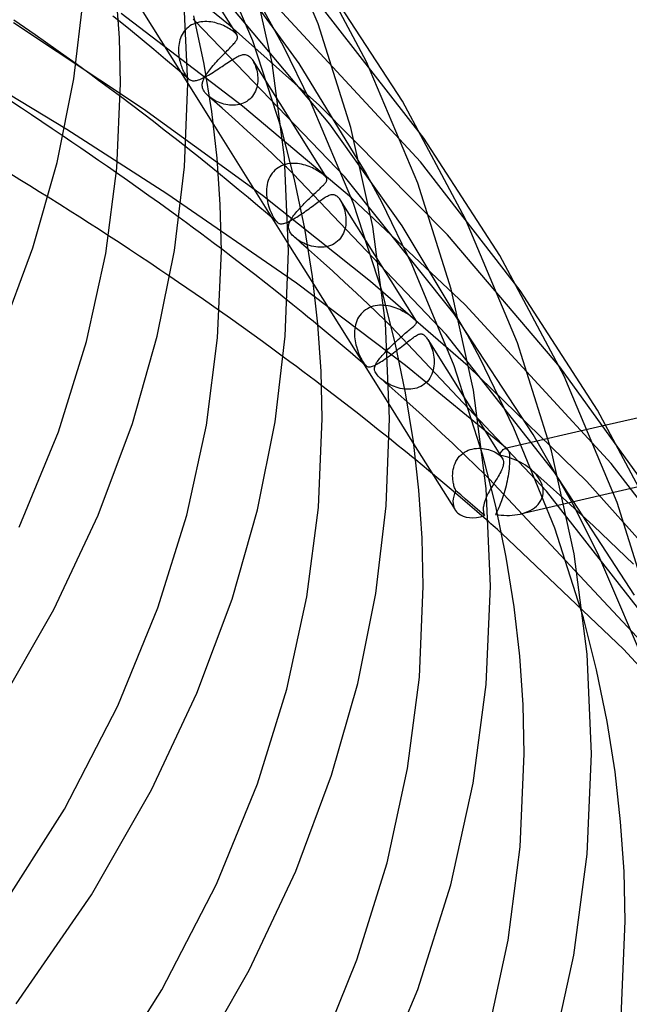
# Model space of a CAD drawing. Header units: millimetres. Extents: x -305 to 305, y -173 to 291.
# Tile 87 of 95: x 234 to 270, y 47 to 105. Entities that reach past the tile are written whole.
import ezdxf

# ---------------------------------------------------------------- set-up
doc = ezdxf.new("R2010")
doc.units = ezdxf.units.MM
doc.layers.add('HIDDEN', color=7, linetype='Continuous')
doc.layers.add('THICK', color=7, linetype='Continuous')

msp = doc.modelspace()

# ---------------------------------------------------------------- linework, layer by layer
at = {"layer": 'HIDDEN'}
for p, q in [((242.643, 111.03), (246.916, 104.216)), ((246.522, 104.758), (240.663, 109.554)), ((247.866, 103.864), (245.248, 109.987)), ((239.572, 108.398), (244, 101.336)), ((250.629, 102.52), (246.172, 108.664)), ((252.441, 98.923), (246.065, 106.537)), ((247.265, 99.984), (240.047, 105.487)), ((249.698, 103.546), (248.462, 105.77)), ((257.835, 96.673), (249.371, 105.805)), ((258.032, 98.078), (252.016, 105.814)), ((241.367, 99.803), (233.645, 104.93)), ((234.297, 104.662), (233.664, 105.1)), ((240.59, 104.496), (239.88, 105.069)), ((244.135, 104.75), (244.041, 104.682)), ((244.233, 104.81), (244.135, 104.75)), ((244.337, 104.863), (244.233, 104.81)), ((244.445, 104.907), (244.337, 104.863)), ((253.316, 95.813), (244.438, 105.036)), ((244.557, 104.944), (244.445, 104.907)), ((244.671, 104.972), (244.557, 104.944)), ((244.786, 104.993), (244.671, 104.972)), ((244.903, 105.006), (244.786, 104.993)), ((245.021, 105.012), (244.903, 105.006)), ((245.139, 105.011), (245.021, 105.012)), ((245.257, 105.004), (245.139, 105.011)), ((245.374, 104.99), (245.257, 105.004)), ((245.489, 104.971), (245.374, 104.99)), ((245.602, 104.947), (245.489, 104.971)), ((245.712, 104.919), (245.602, 104.947)), ((245.819, 104.887), (245.712, 104.919)), ((245.923, 104.851), (245.819, 104.887)), ((246.024, 104.812), (245.923, 104.851)), ((246.122, 104.769), (246.024, 104.812)), ((246.219, 104.724), (246.122, 104.769)), ((251.825, 100.016), (246.522, 104.758)), ((234.925, 104.224), (234.297, 104.662)), ((235.546, 103.788), (234.925, 104.224)), ((241.294, 103.921), (240.59, 104.496)), ((243.671, 104.243), (243.619, 104.14)), ((243.731, 104.342), (243.671, 104.243)), ((243.798, 104.435), (243.731, 104.342)), ((243.872, 104.523), (243.798, 104.435)), ((243.953, 104.606), (243.872, 104.523)), ((244.041, 104.682), (243.953, 104.606)), ((246.312, 104.677), (246.219, 104.724)), ((246.402, 104.628), (246.312, 104.677)), ((246.487, 104.577), (246.402, 104.628)), ((246.568, 104.526), (246.487, 104.577)), ((246.643, 104.474), (246.568, 104.526)), ((246.712, 104.422), (246.643, 104.474)), ((246.773, 104.372), (246.712, 104.422)), ((246.805, 104.343), (246.773, 104.372)), ((246.834, 104.315), (246.805, 104.343)), ((246.86, 104.288), (246.834, 104.315)), ((246.882, 104.262), (246.86, 104.288)), ((246.901, 104.237), (246.882, 104.262)), ((246.917, 104.214), (246.901, 104.237)), ((246.939, 104.172), (246.917, 104.214)), ((246.952, 104.134), (246.939, 104.172)), ((236.16, 103.353), (235.546, 103.788)), ((241.992, 103.345), (241.294, 103.921)), ((243.466, 103.589), (243.455, 103.475)), ((243.483, 103.703), (243.466, 103.589)), ((243.507, 103.815), (243.483, 103.703)), ((243.537, 103.926), (243.507, 103.815)), ((243.574, 104.034), (243.537, 103.926)), ((243.619, 104.14), (243.574, 104.034)), ((246.6, 103.542), (246.654, 103.6)), ((246.654, 103.6), (246.704, 103.654)), ((246.704, 103.654), (246.75, 103.706)), ((246.75, 103.706), (246.791, 103.755)), ((246.791, 103.755), (246.828, 103.801)), ((246.828, 103.801), (246.861, 103.845)), ((246.861, 103.845), (246.889, 103.886)), ((246.889, 103.886), (246.912, 103.926)), ((246.912, 103.926), (246.931, 103.963)), ((246.931, 103.963), (246.945, 103.999)), ((246.945, 103.999), (246.954, 104.033)), ((246.958, 104.099), (246.952, 104.134)), ((246.954, 104.033), (246.958, 104.066)), ((246.958, 104.066), (246.958, 104.099)), ((249.594, 98.568), (247.866, 103.864)), ((236.767, 102.92), (236.16, 103.353)), ((242.685, 102.767), (241.992, 103.345)), ((243.455, 103.475), (243.45, 103.362)), ((243.45, 103.362), (243.45, 103.249)), ((243.45, 103.249), (243.456, 103.138)), ((243.456, 103.138), (243.466, 103.028)), ((243.466, 103.028), (243.48, 102.921)), ((246.05, 102.978), (246.127, 103.057)), ((246.127, 103.057), (246.203, 103.135)), ((246.203, 103.135), (246.277, 103.211)), ((246.277, 103.211), (246.348, 103.283)), ((246.348, 103.283), (246.416, 103.352)), ((246.416, 103.352), (246.481, 103.419)), ((246.481, 103.419), (246.543, 103.482)), ((246.543, 103.482), (246.6, 103.542)), ((247.044, 102.968), (247.108, 102.996)), ((247.108, 102.996), (247.17, 103.018)), ((247.17, 103.018), (247.229, 103.036)), ((247.229, 103.036), (247.285, 103.048)), ((247.285, 103.048), (247.344, 103.054)), ((247.344, 103.054), (247.406, 103.054)), ((247.406, 103.054), (247.471, 103.044)), ((247.471, 103.044), (247.538, 103.022)), ((247.538, 103.022), (247.607, 102.985)), ((251.304, 100.26), (249.698, 103.546)), ((237.365, 102.491), (236.767, 102.92)), ((243.372, 102.187), (242.685, 102.767)), ((243.48, 102.921), (243.498, 102.816)), ((243.498, 102.816), (243.519, 102.713)), ((243.519, 102.713), (243.541, 102.62)), ((243.541, 102.62), (243.566, 102.529)), ((243.566, 102.529), (243.593, 102.44)), ((243.593, 102.44), (243.623, 102.354)), ((245.51, 102.393), (245.583, 102.477)), ((245.583, 102.477), (245.658, 102.561)), ((245.658, 102.561), (245.735, 102.645)), ((245.735, 102.645), (245.814, 102.73)), ((245.814, 102.73), (245.893, 102.814)), ((245.893, 102.814), (245.971, 102.896)), ((245.971, 102.896), (246.05, 102.978)), ((246.038, 102.344), (246.136, 102.409)), ((246.136, 102.409), (246.233, 102.474)), ((246.233, 102.474), (246.327, 102.537)), ((246.327, 102.537), (246.419, 102.597)), ((246.419, 102.597), (246.507, 102.655)), ((246.507, 102.655), (246.593, 102.711)), ((246.593, 102.711), (246.676, 102.763)), ((246.676, 102.763), (246.756, 102.812)), ((246.756, 102.812), (246.833, 102.858)), ((246.833, 102.858), (246.906, 102.899)), ((246.906, 102.899), (246.977, 102.936)), ((246.977, 102.936), (247.044, 102.968)), ((247.607, 102.985), (247.675, 102.934)), ((247.675, 102.934), (247.708, 102.903)), ((247.708, 102.903), (247.741, 102.869)), ((247.741, 102.869), (247.773, 102.831)), ((247.773, 102.831), (247.805, 102.791)), ((247.805, 102.791), (247.835, 102.748)), ((247.835, 102.748), (247.864, 102.703)), ((247.861, 102.708), (252.242, 95.722)), ((247.864, 102.703), (247.913, 102.618)), ((247.913, 102.618), (247.959, 102.528)), ((247.959, 102.528), (248, 102.433)), ((248, 102.433), (248.038, 102.334)), ((254.563, 96.054), (250.629, 102.52)), ((236.822, 98.592), (231.359, 101.881)), ((244.053, 101.606), (243.372, 102.187)), ((243.623, 102.354), (243.654, 102.27)), ((243.654, 102.27), (243.686, 102.19)), ((243.686, 102.19), (243.719, 102.113)), ((243.719, 102.113), (243.754, 102.04)), ((243.754, 102.04), (243.788, 101.971)), ((243.788, 101.971), (243.823, 101.906)), ((243.823, 101.906), (243.859, 101.846)), ((243.859, 101.846), (243.895, 101.79)), ((245.084, 101.838), (245.134, 101.914)), ((245.134, 101.914), (245.188, 101.99)), ((245.139, 101.78), (245.233, 101.833)), ((245.188, 101.99), (245.246, 102.068)), ((245.233, 101.833), (245.33, 101.89)), ((245.246, 102.068), (245.307, 102.148)), ((245.307, 102.148), (245.372, 102.229)), ((245.33, 101.89), (245.429, 101.95)), ((245.372, 102.229), (245.439, 102.311)), ((245.429, 101.95), (245.53, 102.012)), ((245.439, 102.311), (245.51, 102.393)), ((245.53, 102.012), (245.631, 102.077)), ((245.631, 102.077), (245.734, 102.143)), ((245.734, 102.143), (245.836, 102.21)), ((245.836, 102.21), (245.938, 102.277)), ((245.938, 102.277), (246.038, 102.344)), ((248.038, 102.334), (248.071, 102.232)), ((248.071, 102.232), (248.099, 102.127)), ((248.099, 102.127), (248.123, 102.021)), ((248.123, 102.021), (248.142, 101.911)), ((248.142, 101.911), (248.156, 101.798)), ((243.895, 101.79), (243.932, 101.738)), ((243.932, 101.738), (243.97, 101.69)), ((243.97, 101.69), (244.011, 101.645)), ((244.011, 101.645), (244.055, 101.604)), ((244.055, 101.604), (244.098, 101.571)), ((244.098, 101.571), (244.143, 101.544)), ((244.143, 101.544), (244.189, 101.522)), ((244.189, 101.522), (244.237, 101.507)), ((244.237, 101.507), (244.287, 101.497)), ((244.287, 101.497), (244.339, 101.493)), ((244.339, 101.493), (244.394, 101.494)), ((244.394, 101.494), (244.453, 101.501)), ((244.453, 101.501), (244.514, 101.512)), ((244.514, 101.512), (244.58, 101.529)), ((244.58, 101.529), (244.648, 101.55)), ((244.648, 101.55), (244.721, 101.577)), ((244.721, 101.577), (244.797, 101.608)), ((244.797, 101.608), (244.878, 101.645)), ((244.878, 101.645), (244.962, 101.685)), ((244.962, 101.685), (245.049, 101.731)), ((245.049, 101.731), (245.139, 101.78)), ((248.149, 101.333), (248.129, 101.216)), ((248.161, 101.45), (248.149, 101.333)), ((248.156, 101.798), (248.164, 101.683)), ((248.165, 101.567), (248.161, 101.45)), ((248.164, 101.683), (248.165, 101.567)), ((247.914, 100.673), (247.846, 100.577)), ((247.973, 100.774), (247.914, 100.673)), ((248.025, 100.88), (247.973, 100.774)), ((248.067, 100.989), (248.025, 100.88)), ((248.102, 101.101), (248.067, 100.989)), ((248.129, 101.216), (248.102, 101.101)), ((234.113, 99.856), (233.541, 100.233)), ((240.654, 100.061), (239.995, 100.557)), ((245.298, 100.53), (245.224, 100.592)), ((245.377, 100.471), (245.298, 100.53)), ((246.054, 99.86), (245.3, 100.525)), ((245.46, 100.414), (245.377, 100.471)), ((245.548, 100.36), (245.46, 100.414)), ((245.639, 100.309), (245.548, 100.36)), ((245.733, 100.262), (245.639, 100.309)), ((245.831, 100.218), (245.733, 100.262)), ((245.934, 100.177), (245.831, 100.218)), ((246.04, 100.14), (245.934, 100.177)), ((246.149, 100.109), (246.04, 100.14)), ((246.261, 100.082), (246.149, 100.109)), ((246.375, 100.061), (246.261, 100.082)), ((247.075, 100.084), (246.959, 100.06)), ((247.187, 100.116), (247.075, 100.084)), ((247.297, 100.156), (247.187, 100.116)), ((247.402, 100.206), (247.297, 100.156)), ((247.504, 100.264), (247.402, 100.206)), ((247.6, 100.331), (247.504, 100.264)), ((247.689, 100.406), (247.6, 100.331)), ((247.772, 100.488), (247.689, 100.406)), ((247.846, 100.577), (247.772, 100.488)), ((253.857, 94.204), (251.304, 100.26)), ((234.707, 99.461), (234.113, 99.856)), ((241.309, 99.564), (240.654, 100.061)), ((241.959, 99.065), (241.309, 99.564)), ((248.435, 94.671), (241.367, 99.803)), ((246.801, 99.194), (246.054, 99.86)), ((246.491, 100.046), (246.375, 100.061)), ((246.609, 100.039), (246.491, 100.046)), ((246.726, 100.038), (246.609, 100.039)), ((246.843, 100.045), (246.726, 100.038)), ((246.959, 100.06), (246.843, 100.045)), ((253.736, 94.543), (247.265, 99.984)), ((259.439, 92.345), (251.825, 100.016)), ((235.32, 99.052), (234.707, 99.461)), ((235.949, 98.63), (235.32, 99.052)), ((242.606, 98.566), (241.959, 99.065)), ((245.526, 98.903), (249.999, 91.77)), ((247.541, 98.525), (246.801, 99.194)), ((256.748, 92.866), (252.441, 98.923)), ((236.591, 98.197), (235.949, 98.63)), ((242.759, 94.775), (236.822, 98.592)), ((243.248, 98.064), (242.606, 98.566)), ((248.273, 97.855), (247.541, 98.525)), ((243.887, 97.562), (243.248, 98.064)), ((248.998, 97.182), (248.273, 97.855)), ((249.8, 96.423), (248.998, 97.182)), ((250.048, 96.568), (249.928, 96.549)), ((250.169, 96.579), (250.048, 96.568)), ((250.291, 96.583), (250.169, 96.579)), ((250.412, 96.579), (250.291, 96.583)), ((250.533, 96.568), (250.412, 96.579)), ((250.654, 96.551), (250.533, 96.568)), ((263.758, 89.021), (257.835, 96.673)), ((234.027, 95.603), (233.418, 95.973)), ((240.415, 95.567), (239.76, 96.024)), ((246.413, 95.526), (245.82, 96.011)), ((249.013, 95.993), (248.944, 95.891)), ((249.091, 96.087), (249.013, 95.993)), ((249.176, 96.174), (249.091, 96.087)), ((249.268, 96.253), (249.176, 96.174)), ((249.367, 96.325), (249.268, 96.253)), ((249.471, 96.388), (249.367, 96.325)), ((249.58, 96.441), (249.471, 96.388)), ((249.693, 96.486), (249.58, 96.441)), ((249.809, 96.522), (249.693, 96.486)), ((249.928, 96.549), (249.809, 96.522)), ((250.772, 96.529), (250.654, 96.551)), ((250.887, 96.501), (250.772, 96.529)), ((250.999, 96.469), (250.887, 96.501)), ((251.107, 96.434), (250.999, 96.469)), ((251.212, 96.395), (251.107, 96.434)), ((251.312, 96.353), (251.212, 96.395)), ((251.408, 96.31), (251.312, 96.353)), ((251.5, 96.265), (251.408, 96.31)), ((251.591, 96.217), (251.5, 96.265)), ((251.678, 96.168), (251.591, 96.217)), ((251.762, 96.117), (251.678, 96.168)), ((251.842, 96.066), (251.762, 96.117)), ((251.917, 96.015), (251.842, 96.066)), ((251.986, 95.965), (251.917, 96.015)), ((255.543, 94.269), (254.563, 96.054)), ((234.612, 95.245), (234.027, 95.603)), ((241.061, 95.113), (240.415, 95.567)), ((247.002, 95.041), (246.413, 95.526)), ((248.748, 95.441), (248.72, 95.32)), ((248.785, 95.559), (248.748, 95.441)), ((248.829, 95.674), (248.785, 95.559)), ((248.882, 95.785), (248.829, 95.674)), ((248.944, 95.891), (248.882, 95.785)), ((259.368, 86.41), (250.271, 95.965)), ((252.049, 95.917), (251.986, 95.965)), ((252.104, 95.871), (252.049, 95.917)), ((252.136, 95.842), (252.104, 95.871)), ((252.165, 95.815), (252.136, 95.842)), ((252.14, 95.374), (252.172, 95.411)), ((252.189, 95.789), (252.165, 95.815)), ((252.172, 95.411), (252.2, 95.446)), ((252.21, 95.765), (252.189, 95.789)), ((252.2, 95.446), (252.224, 95.479)), ((252.228, 95.743), (252.21, 95.765)), ((252.224, 95.479), (252.243, 95.51)), ((252.242, 95.722), (252.228, 95.743)), ((252.262, 95.684), (252.242, 95.722)), ((252.243, 95.51), (252.257, 95.54)), ((252.257, 95.54), (252.268, 95.568)), ((252.272, 95.651), (252.262, 95.684)), ((252.268, 95.568), (252.274, 95.596)), ((252.275, 95.622), (252.272, 95.651)), ((252.274, 95.596), (252.275, 95.622)), ((259.833, 87.634), (253.316, 95.813)), ((235.17, 94.902), (234.612, 95.245)), ((235.699, 94.575), (235.17, 94.902)), ((241.695, 94.664), (241.061, 95.113)), ((247.587, 94.554), (247.002, 95.041)), ((248.686, 95.072), (248.679, 94.947)), ((248.679, 94.947), (248.679, 94.821)), ((248.679, 94.821), (248.686, 94.696)), ((248.699, 95.197), (248.686, 95.072)), ((248.72, 95.32), (248.699, 95.197)), ((251.54, 94.792), (251.611, 94.858)), ((251.611, 94.858), (251.678, 94.922)), ((251.678, 94.922), (251.744, 94.983)), ((251.744, 94.983), (251.806, 95.041)), ((251.806, 95.041), (251.864, 95.097)), ((251.864, 95.097), (251.92, 95.15)), ((251.92, 95.15), (251.971, 95.2)), ((251.971, 95.2), (252.019, 95.247)), ((252.019, 95.247), (252.064, 95.292)), ((252.064, 95.292), (252.104, 95.334)), ((252.104, 95.334), (252.14, 95.374)), ((242.314, 94.222), (241.695, 94.664)), ((242.914, 93.79), (242.314, 94.222)), ((250.456, 89.467), (242.759, 94.775)), ((248.168, 94.066), (247.587, 94.554)), ((254.873, 89.56), (248.435, 94.671)), ((248.686, 94.696), (248.699, 94.571)), ((248.699, 94.571), (248.717, 94.447)), ((248.717, 94.447), (248.74, 94.327)), ((248.74, 94.327), (248.767, 94.209)), ((250.931, 94.197), (251.007, 94.275)), ((251.007, 94.275), (251.084, 94.352)), ((251.084, 94.352), (251.162, 94.429)), ((251.162, 94.429), (251.239, 94.504)), ((251.239, 94.504), (251.316, 94.578)), ((251.316, 94.578), (251.392, 94.651)), ((251.392, 94.651), (251.467, 94.723)), ((251.467, 94.723), (251.54, 94.792)), ((251.655, 94.212), (251.737, 94.271)), ((251.737, 94.271), (251.817, 94.328)), ((251.817, 94.328), (251.894, 94.382)), ((251.894, 94.382), (251.968, 94.433)), ((251.968, 94.433), (252.04, 94.482)), ((252.04, 94.482), (252.109, 94.527)), ((252.109, 94.527), (252.176, 94.569)), ((252.176, 94.569), (252.24, 94.607)), ((252.24, 94.607), (252.301, 94.641)), ((252.301, 94.641), (252.359, 94.67)), ((252.359, 94.67), (252.414, 94.695)), ((252.414, 94.695), (252.467, 94.714)), ((252.467, 94.714), (252.518, 94.729)), ((252.518, 94.729), (252.571, 94.738)), ((252.571, 94.738), (252.627, 94.741)), ((252.627, 94.741), (252.686, 94.735)), ((252.686, 94.735), (252.749, 94.717)), ((252.749, 94.717), (252.813, 94.684)), ((252.813, 94.684), (252.879, 94.635)), ((252.879, 94.635), (252.912, 94.604)), ((252.912, 94.604), (252.945, 94.57)), ((252.945, 94.57), (252.978, 94.532)), ((252.978, 94.532), (253.01, 94.49)), ((253.01, 94.49), (253.041, 94.446)), ((253.041, 94.446), (253.072, 94.398)), ((253.071, 94.4), (257.582, 87.207)), ((253.072, 94.398), (253.119, 94.318)), ((253.119, 94.318), (253.164, 94.232)), ((253.164, 94.232), (253.206, 94.142)), ((260.49, 88.183), (253.736, 94.543)), ((257.349, 90.551), (255.543, 94.269)), ((243.493, 93.369), (242.914, 93.79)), ((248.746, 93.577), (248.168, 94.066)), ((248.767, 94.209), (248.824, 94.008)), ((248.824, 94.008), (248.89, 93.822)), ((248.89, 93.822), (248.959, 93.655)), ((248.959, 93.655), (249.022, 93.52)), ((250.713, 93.969), (250.784, 94.045)), ((250.784, 94.045), (250.856, 94.121)), ((250.839, 93.629), (250.932, 93.694)), ((250.856, 94.121), (250.931, 94.197)), ((250.932, 93.694), (251.026, 93.759)), ((251.026, 93.759), (251.119, 93.825)), ((251.119, 93.825), (251.213, 93.892)), ((251.213, 93.892), (251.305, 93.958)), ((251.305, 93.958), (251.396, 94.024)), ((251.396, 94.024), (251.484, 94.088)), ((251.484, 94.088), (251.571, 94.151)), ((251.571, 94.151), (251.655, 94.212)), ((253.206, 94.142), (253.244, 94.049)), ((253.244, 94.049), (253.279, 93.952)), ((253.279, 93.952), (253.311, 93.849)), ((253.311, 93.849), (253.34, 93.742)), ((253.34, 93.742), (253.364, 93.63)), ((253.364, 93.63), (253.384, 93.515)), ((255.57, 88.903), (253.857, 94.204)), ((249.319, 93.086), (248.746, 93.577)), ((249.022, 93.52), (249.077, 93.416)), ((249.077, 93.416), (249.123, 93.337)), ((249.123, 93.337), (249.164, 93.272)), ((249.164, 93.272), (249.204, 93.214)), ((249.204, 93.214), (249.243, 93.164)), ((249.243, 93.164), (249.282, 93.121)), ((249.282, 93.121), (249.32, 93.086)), ((249.32, 93.086), (249.355, 93.058)), ((249.355, 93.058), (249.39, 93.037)), ((249.772, 93.029), (249.829, 93.048)), ((249.829, 93.048), (249.888, 93.071)), ((249.888, 93.071), (249.951, 93.098)), ((249.951, 93.098), (250.017, 93.129)), ((250.017, 93.129), (250.086, 93.163)), ((250.086, 93.163), (250.158, 93.202)), ((250.158, 93.202), (250.233, 93.244)), ((250.233, 93.244), (250.312, 93.29)), ((250.312, 93.29), (250.394, 93.339)), ((250.394, 93.339), (250.478, 93.391)), ((250.478, 93.391), (250.565, 93.447)), ((250.565, 93.447), (250.654, 93.505)), ((250.654, 93.505), (250.746, 93.566)), ((250.746, 93.566), (250.839, 93.629)), ((253.384, 93.515), (253.398, 93.396)), ((253.398, 93.396), (253.406, 93.276)), ((253.408, 93.155), (253.402, 93.033)), ((253.406, 93.276), (253.408, 93.155)), ((249.39, 93.037), (249.425, 93.02)), ((249.425, 93.02), (249.46, 93.007)), ((249.46, 93.007), (249.498, 92.999)), ((249.498, 92.999), (249.537, 92.994)), ((249.537, 92.994), (249.578, 92.993)), ((249.578, 92.993), (249.623, 92.996)), ((249.623, 92.996), (249.669, 93.003)), ((249.669, 93.003), (249.719, 93.014)), ((249.719, 93.014), (249.772, 93.029)), ((253.305, 92.558), (253.26, 92.445)), ((253.341, 92.674), (253.305, 92.558)), ((253.37, 92.793), (253.341, 92.674)), ((253.39, 92.913), (253.37, 92.793)), ((253.402, 93.033), (253.39, 92.913)), ((260.604, 86.437), (256.748, 92.866)), ((239.916, 91.876), (239.3, 92.279)), ((240.529, 91.472), (239.916, 91.876)), ((250.426, 92.131), (250.352, 92.191)), ((250.507, 92.069), (250.426, 92.131)), ((250.595, 92.008), (250.507, 92.069)), ((250.689, 91.949), (250.595, 92.008)), ((250.789, 91.892), (250.689, 91.949)), ((250.895, 91.839), (250.789, 91.892)), ((252.81, 91.878), (252.707, 91.81)), ((252.905, 91.955), (252.81, 91.878)), ((252.993, 92.04), (252.905, 91.955)), ((253.073, 92.133), (252.993, 92.04)), ((253.144, 92.232), (253.073, 92.133)), ((253.207, 92.336), (253.144, 92.232)), ((253.26, 92.445), (253.207, 92.336)), ((266.113, 84.493), (259.439, 92.345)), ((241.139, 91.068), (240.529, 91.472)), ((246.666, 90.99), (246, 91.498)), ((251.005, 91.788), (250.895, 91.839)), ((251.12, 91.742), (251.005, 91.788)), ((251.239, 91.701), (251.12, 91.742)), ((251.9, 90.823), (251.176, 91.468)), ((251.362, 91.666), (251.239, 91.701)), ((251.487, 91.638), (251.362, 91.666)), ((251.613, 91.616), (251.487, 91.638)), ((251.74, 91.602), (251.613, 91.616)), ((251.867, 91.597), (251.74, 91.602)), ((251.994, 91.599), (251.867, 91.597)), ((252.12, 91.611), (251.994, 91.599)), ((252.244, 91.632), (252.12, 91.611)), ((252.366, 91.662), (252.244, 91.632)), ((252.484, 91.701), (252.366, 91.662)), ((252.598, 91.751), (252.484, 91.701)), ((252.707, 91.81), (252.598, 91.751)), ((241.746, 90.663), (241.139, 91.068)), ((247.328, 90.481), (246.666, 90.99)), ((252.617, 90.176), (251.9, 90.823)), ((242.347, 90.258), (241.746, 90.663)), ((242.944, 89.854), (242.347, 90.258)), ((247.985, 89.97), (247.328, 90.481)), ((253.328, 89.527), (252.617, 90.176)), ((259.843, 84.554), (257.349, 90.551)), ((248.639, 89.458), (247.985, 89.97)), ((260.666, 84.531), (254.873, 89.56)), ((249.288, 88.944), (248.639, 89.458)), ((256.948, 84.576), (250.456, 89.467)), ((251.478, 89.411), (255.995, 82.208)), ((254.032, 88.877), (253.328, 89.527)), ((249.933, 88.43), (249.288, 88.944)), ((254.735, 88.22), (254.032, 88.877)), ((246.533, 87.362), (245.895, 87.814)), ((254.478, 87.81), (254.386, 87.728)), ((254.577, 87.883), (254.478, 87.81)), ((254.682, 87.948), (254.577, 87.883)), ((254.792, 88.004), (254.682, 87.948)), ((255.739, 87.249), (254.735, 88.22)), ((254.907, 88.051), (254.792, 88.004)), ((255.025, 88.088), (254.907, 88.051)), ((255.148, 88.117), (255.025, 88.088)), ((255.272, 88.137), (255.148, 88.117)), ((255.398, 88.148), (255.272, 88.137)), ((255.525, 88.15), (255.398, 88.148)), ((255.652, 88.145), (255.525, 88.15)), ((255.779, 88.133), (255.652, 88.145)), ((255.905, 88.114), (255.779, 88.133)), ((256.029, 88.088), (255.905, 88.114)), ((256.15, 88.057), (256.029, 88.088)), ((256.268, 88.02), (256.15, 88.057)), ((256.382, 87.98), (256.268, 88.02)), ((256.493, 87.936), (256.382, 87.98)), ((256.599, 87.89), (256.493, 87.936)), ((256.7, 87.841), (256.599, 87.89)), ((256.796, 87.79), (256.7, 87.841)), ((256.889, 87.739), (256.796, 87.79)), ((269.174, 78.748), (260.49, 88.183)), ((247.171, 86.908), (246.533, 87.362)), ((254.05, 87.226), (254.008, 87.112)), ((254.101, 87.336), (254.05, 87.226)), ((254.16, 87.442), (254.101, 87.336)), ((254.227, 87.544), (254.16, 87.442)), ((254.303, 87.64), (254.227, 87.544)), ((254.386, 87.728), (254.303, 87.64)), ((256.976, 87.687), (256.889, 87.739)), ((257.059, 87.634), (256.976, 87.687)), ((257.136, 87.583), (257.059, 87.634)), ((257.205, 87.535), (257.136, 87.583)), ((257.264, 87.492), (257.205, 87.535)), ((257.314, 87.454), (257.264, 87.492)), ((257.356, 87.421), (257.314, 87.454)), ((257.391, 87.393), (257.356, 87.421)), ((257.423, 87.367), (257.391, 87.393)), ((257.453, 87.342), (257.423, 87.367)), ((257.484, 87.314), (257.453, 87.342)), ((257.511, 87.288), (257.484, 87.314)), ((257.535, 87.265), (257.511, 87.288)), ((257.554, 87.243), (257.535, 87.265)), ((257.57, 87.224), (257.554, 87.243)), ((257.583, 87.205), (257.57, 87.224)), ((257.595, 87.182), (257.583, 87.205)), ((264.54, 80.477), (259.833, 87.634)), ((247.806, 86.451), (247.171, 86.908)), ((252.231, 86.555), (251.75, 86.953)), ((253.916, 86.638), (253.91, 86.516)), ((253.928, 86.758), (253.916, 86.638)), ((253.947, 86.878), (253.928, 86.758)), ((253.974, 86.996), (253.947, 86.878)), ((254.008, 87.112), (253.974, 86.996)), ((265.335, 77.101), (256.1, 86.895)), ((257.009, 86.548), (257.08, 86.608)), ((257.08, 86.608), (257.146, 86.665)), ((257.146, 86.665), (257.209, 86.718)), ((257.209, 86.718), (257.267, 86.768)), ((257.267, 86.768), (257.32, 86.814)), ((257.32, 86.814), (257.37, 86.857)), ((257.37, 86.857), (257.414, 86.896)), ((257.414, 86.896), (257.454, 86.933)), ((257.454, 86.933), (257.49, 86.966)), ((257.49, 86.966), (257.52, 86.997)), ((257.52, 86.997), (257.546, 87.025)), ((257.546, 87.025), (257.567, 87.051)), ((257.567, 87.051), (257.583, 87.075)), ((257.583, 87.075), (257.594, 87.097)), ((257.594, 87.097), (257.601, 87.119)), ((257.602, 87.16), (257.595, 87.182)), ((257.601, 87.119), (257.604, 87.139)), ((257.604, 87.139), (257.602, 87.16)), ((248.438, 85.994), (247.806, 86.451)), ((252.71, 86.156), (252.231, 86.555)), ((253.187, 85.756), (252.71, 86.156)), ((253.91, 86.516), (253.911, 86.395)), ((253.911, 86.395), (253.918, 86.274)), ((253.918, 86.274), (253.93, 86.154)), ((253.93, 86.154), (253.947, 86.035)), ((253.947, 86.035), (253.969, 85.92)), ((256.327, 85.942), (256.419, 86.027)), ((256.419, 86.027), (256.51, 86.11)), ((256.51, 86.11), (256.6, 86.19)), ((256.6, 86.19), (256.687, 86.268)), ((256.687, 86.268), (256.773, 86.343)), ((256.773, 86.343), (256.855, 86.415)), ((256.855, 86.415), (256.934, 86.483)), ((256.934, 86.483), (257.009, 86.548)), ((257.07, 85.971), (257.148, 86.031)), ((257.148, 86.031), (257.222, 86.089)), ((257.222, 86.089), (257.292, 86.143)), ((257.292, 86.143), (257.36, 86.194)), ((257.36, 86.194), (257.425, 86.242)), ((257.425, 86.242), (257.486, 86.285)), ((257.486, 86.285), (257.544, 86.324)), ((257.544, 86.324), (257.598, 86.358)), ((257.598, 86.358), (257.649, 86.386)), ((257.649, 86.386), (257.697, 86.41)), ((257.697, 86.41), (257.743, 86.429)), ((257.743, 86.429), (257.786, 86.442)), ((257.786, 86.442), (257.809, 86.447)), ((257.809, 86.447), (257.833, 86.45)), ((257.833, 86.45), (257.858, 86.451)), ((257.858, 86.451), (257.885, 86.45)), ((257.885, 86.45), (257.913, 86.446)), ((257.913, 86.446), (257.942, 86.438)), ((257.942, 86.438), (257.972, 86.426)), ((257.972, 86.426), (258.003, 86.409)), ((258.003, 86.409), (258.035, 86.388)), ((258.035, 86.388), (258.067, 86.362)), ((258.067, 86.362), (258.101, 86.33)), ((258.101, 86.33), (258.135, 86.294)), ((258.135, 86.294), (258.169, 86.254)), ((258.169, 86.254), (258.202, 86.21)), ((258.202, 86.21), (258.235, 86.164)), ((258.235, 86.164), (258.266, 86.115)), ((258.266, 86.115), (258.283, 86.088)), ((258.266, 86.115), (262.685, 79.069)), ((258.283, 86.088), (258.3, 86.059)), ((258.3, 86.059), (258.317, 86.03)), ((258.317, 86.03), (258.333, 86.001)), ((265.79, 78.258), (259.368, 86.41)), ((261.386, 84.995), (260.604, 86.437)), ((249.067, 85.535), (248.438, 85.994)), ((249.691, 85.076), (249.067, 85.535)), ((253.661, 85.356), (253.187, 85.756)), ((253.969, 85.92), (253.994, 85.807)), ((253.994, 85.807), (254.023, 85.699)), ((254.023, 85.699), (254.087, 85.496)), ((254.087, 85.496), (254.158, 85.311)), ((255.788, 85.416), (255.872, 85.503)), ((256.34, 85.399), (256.44, 85.476)), ((256.44, 85.476), (256.538, 85.552)), ((256.538, 85.552), (256.634, 85.627)), ((256.634, 85.627), (256.728, 85.7)), ((256.728, 85.7), (256.818, 85.772)), ((256.818, 85.772), (256.906, 85.841)), ((256.906, 85.841), (256.99, 85.907)), ((256.99, 85.907), (257.07, 85.971)), ((258.333, 86.001), (258.349, 85.971)), ((258.349, 85.971), (258.364, 85.941)), ((258.364, 85.941), (258.41, 85.845)), ((258.41, 85.845), (258.452, 85.747)), ((258.452, 85.747), (258.491, 85.645)), ((258.491, 85.645), (258.528, 85.536)), ((258.528, 85.536), (258.56, 85.423)), ((254.132, 84.955), (253.661, 85.356)), ((254.601, 84.554), (254.132, 84.955)), ((254.158, 85.311), (254.23, 85.146)), ((254.23, 85.146), (254.295, 85.013)), ((254.295, 85.013), (254.349, 84.912)), ((254.349, 84.912), (254.393, 84.835)), ((255.272, 84.807), (255.318, 84.873)), ((255.318, 84.873), (255.37, 84.943)), ((255.37, 84.943), (255.428, 85.015)), ((255.428, 85.015), (255.491, 85.091)), ((255.491, 85.091), (255.559, 85.169)), ((255.554, 84.837), (255.645, 84.897)), ((255.559, 85.169), (255.631, 85.249)), ((255.631, 85.249), (255.707, 85.332)), ((255.645, 84.897), (255.739, 84.961)), ((255.707, 85.332), (255.788, 85.416)), ((255.739, 84.961), (255.836, 85.028)), ((255.836, 85.028), (255.934, 85.099)), ((255.934, 85.099), (256.035, 85.171)), ((256.035, 85.171), (256.136, 85.246)), ((256.136, 85.246), (256.239, 85.323)), ((256.239, 85.323), (256.34, 85.399)), ((258.56, 85.423), (258.589, 85.305)), ((258.589, 85.305), (258.613, 85.183)), ((258.613, 85.183), (258.631, 85.058)), ((258.631, 85.058), (258.643, 84.93)), ((258.643, 84.93), (258.648, 84.801)), ((263.389, 80.851), (261.386, 84.995)), ((254.393, 84.835), (254.431, 84.771)), ((254.431, 84.771), (254.467, 84.715)), ((254.467, 84.715), (254.501, 84.666)), ((254.501, 84.666), (254.534, 84.623)), ((254.534, 84.623), (254.567, 84.586)), ((254.567, 84.586), (254.601, 84.553)), ((254.601, 84.553), (254.633, 84.529)), ((254.633, 84.529), (254.666, 84.51)), ((254.666, 84.51), (254.701, 84.496)), ((254.701, 84.496), (254.738, 84.487)), ((254.738, 84.487), (254.778, 84.484)), ((254.778, 84.484), (254.822, 84.486)), ((254.822, 84.486), (254.869, 84.493)), ((254.869, 84.493), (254.921, 84.505)), ((254.921, 84.505), (254.975, 84.523)), ((254.975, 84.523), (255.034, 84.546)), ((255.034, 84.546), (255.096, 84.573)), ((255.096, 84.573), (255.162, 84.605)), ((255.104, 84.367), (255.106, 84.429)), ((255.11, 84.304), (255.104, 84.367)), ((255.106, 84.429), (255.118, 84.491)), ((255.126, 84.244), (255.11, 84.304)), ((255.118, 84.491), (255.136, 84.553)), ((255.136, 84.553), (255.162, 84.616)), ((255.162, 84.616), (255.196, 84.683)), ((255.162, 84.605), (255.232, 84.643)), ((255.196, 84.683), (255.231, 84.744)), ((255.231, 84.744), (255.272, 84.807)), ((255.232, 84.643), (255.307, 84.685)), ((255.307, 84.685), (255.385, 84.731)), ((255.385, 84.731), (255.468, 84.782)), ((255.468, 84.782), (255.554, 84.837)), ((262.994, 79.615), (256.948, 84.576)), ((258.591, 84.293), (258.555, 84.17)), ((258.617, 84.418), (258.591, 84.293)), ((258.635, 84.544), (258.617, 84.418)), ((258.646, 84.672), (258.635, 84.544)), ((258.648, 84.801), (258.646, 84.672)), ((261.546, 79.238), (259.843, 84.554)), ((267.722, 77.673), (260.666, 84.531)), ((255.149, 84.186), (255.126, 84.244)), ((255.179, 84.129), (255.149, 84.186)), ((255.216, 84.071), (255.179, 84.129)), ((255.263, 84.009), (255.216, 84.071)), ((255.321, 83.944), (255.263, 84.009)), ((255.389, 83.875), (255.321, 83.944)), ((255.463, 83.807), (255.389, 83.875)), ((255.548, 83.733), (255.463, 83.807)), ((255.545, 83.739), (255.471, 83.8)), ((255.622, 83.68), (255.545, 83.739)), ((255.633, 83.659), (255.548, 83.733)), ((258.325, 83.725), (258.245, 83.628)), ((258.396, 83.828), (258.325, 83.725)), ((258.458, 83.937), (258.396, 83.828)), ((258.511, 84.052), (258.458, 83.937)), ((258.555, 84.17), (258.511, 84.052)), ((252.653, 82.847), (251.969, 83.37)), ((255.701, 83.624), (255.622, 83.68)), ((255.717, 83.585), (255.633, 83.659)), ((255.785, 83.568), (255.701, 83.624)), ((255.802, 83.511), (255.717, 83.585)), ((255.875, 83.514), (255.785, 83.568)), ((255.886, 83.436), (255.802, 83.511)), ((255.97, 83.461), (255.875, 83.514)), ((255.971, 83.362), (255.886, 83.436)), ((256.07, 83.411), (255.97, 83.461)), ((256.175, 83.363), (256.07, 83.411)), ((256.284, 83.318), (256.175, 83.363)), ((256.397, 83.278), (256.284, 83.318)), ((256.514, 83.242), (256.397, 83.278)), ((256.635, 83.212), (256.514, 83.242)), ((256.757, 83.188), (256.635, 83.212)), ((256.88, 83.17), (256.757, 83.188)), ((257.005, 83.16), (256.88, 83.17)), ((257.129, 83.157), (257.005, 83.16)), ((257.254, 83.163), (257.129, 83.157)), ((257.378, 83.177), (257.254, 83.163)), ((257.5, 83.2), (257.378, 83.177)), ((257.62, 83.233), (257.5, 83.2)), ((257.738, 83.275), (257.62, 83.233)), ((257.851, 83.327), (257.738, 83.275)), ((257.96, 83.388), (257.851, 83.327)), ((258.062, 83.459), (257.96, 83.388)), ((258.157, 83.539), (258.062, 83.459)), ((258.245, 83.628), (258.157, 83.539)), ((253.326, 82.329), (252.653, 82.847)), ((253.995, 81.808), (253.326, 82.329)), ((257.731, 81.793), (257.044, 82.411)), ((254.663, 81.283), (253.995, 81.808)), ((258.411, 81.174), (257.731, 81.793)), ((255.328, 80.756), (254.663, 81.283)), ((255.989, 80.227), (255.328, 80.756)), ((259.086, 80.553), (258.411, 81.174)), ((268.882, 81.023), (262.879, 79.643)), ((265.827, 74.909), (263.389, 80.851)), ((259.754, 79.93), (259.086, 80.553)), ((266.993, 76.171), (264.54, 80.477)), ((257.429, 79.921), (259.899, 75.983)), ((260.536, 79.186), (259.754, 79.93)), ((260.796, 79.574), (260.917, 79.607)), ((260.917, 79.607), (261.039, 79.631)), ((261.039, 79.631), (261.163, 79.646)), ((261.163, 79.646), (261.286, 79.652)), ((261.286, 79.652), (261.408, 79.65)), ((261.408, 79.65), (261.529, 79.641)), ((261.529, 79.641), (261.648, 79.625)), ((261.648, 79.625), (261.764, 79.603)), ((261.764, 79.603), (261.877, 79.574)), ((262.754, 79.57), (262.797, 79.604)), ((262.797, 79.604), (262.838, 79.628)), ((262.838, 79.628), (262.878, 79.643)), ((262.878, 79.643), (262.899, 79.646)), ((262.899, 79.646), (262.92, 79.647)), ((262.92, 79.647), (262.939, 79.644)), ((262.939, 79.644), (262.958, 79.637)), ((262.958, 79.637), (262.976, 79.628)), ((262.976, 79.628), (262.993, 79.615)), ((262.993, 79.615), (263.021, 79.586)), ((263.021, 79.586), (263.047, 79.546)), ((260.01, 78.976), (260.083, 79.08)), ((260.083, 79.08), (260.164, 79.176)), ((260.164, 79.176), (260.253, 79.265)), ((260.253, 79.265), (260.351, 79.346)), ((260.351, 79.346), (260.455, 79.418)), ((260.455, 79.418), (260.564, 79.48)), ((261.672, 78.074), (260.536, 79.186)), ((260.564, 79.48), (260.678, 79.532)), ((260.678, 79.532), (260.796, 79.574)), ((261.877, 79.574), (261.986, 79.541)), ((261.986, 79.541), (262.09, 79.502)), ((262.09, 79.502), (262.189, 79.46)), ((262.189, 79.46), (262.281, 79.413)), ((262.281, 79.413), (262.367, 79.364)), ((262.367, 79.364), (262.446, 79.311)), ((262.446, 79.311), (262.517, 79.257)), ((262.517, 79.257), (262.566, 79.338)), ((262.708, 79.201), (262.542, 79.234)), ((262.542, 79.234), (262.572, 79.206)), ((262.566, 79.338), (262.615, 79.41)), ((262.572, 79.206), (262.6, 79.178)), ((262.6, 79.178), (262.626, 79.15)), ((262.615, 79.41), (262.663, 79.472)), ((262.626, 79.15), (262.649, 79.121)), ((262.649, 79.121), (262.67, 79.092)), ((262.663, 79.472), (262.709, 79.526)), ((262.67, 79.092), (262.689, 79.062)), ((262.689, 79.062), (262.722, 79)), ((262.872, 79.162), (262.708, 79.201)), ((262.709, 79.526), (262.754, 79.57)), ((263.034, 79.116), (262.872, 79.162)), ((263.193, 79.065), (263.034, 79.116)), ((263.047, 79.546), (263.069, 79.497)), ((263.069, 79.497), (263.089, 79.437)), ((263.089, 79.437), (263.105, 79.366)), ((263.105, 79.366), (263.119, 79.284)), ((263.119, 79.284), (263.128, 79.19)), ((263.128, 79.19), (263.134, 79.085)), ((263.134, 79.085), (263.136, 78.97)), ((263.349, 79.008), (263.193, 79.065)), ((263.502, 78.945), (263.349, 79.008)), ((258.307, 78.335), (257.552, 78.958)), ((259.781, 78.39), (259.809, 78.513)), ((259.809, 78.513), (259.845, 78.634)), ((259.845, 78.634), (259.891, 78.752)), ((259.891, 78.752), (259.945, 78.866)), ((259.945, 78.866), (260.01, 78.976)), ((262.687, 78.426), (262.651, 78.341)), ((262.718, 78.507), (262.687, 78.426)), ((262.742, 78.585), (262.718, 78.507)), ((262.722, 79), (262.746, 78.935)), ((262.758, 78.66), (262.742, 78.585)), ((262.746, 78.935), (262.762, 78.87)), ((262.767, 78.732), (262.758, 78.66)), ((262.762, 78.87), (262.769, 78.802)), ((262.769, 78.802), (262.767, 78.732)), ((263.103, 78.438), (263.085, 78.293)), ((263.117, 78.579), (263.103, 78.438)), ((263.127, 78.715), (263.117, 78.579)), ((263.134, 78.845), (263.127, 78.715)), ((263.136, 78.97), (263.134, 78.845)), ((263.651, 78.877), (263.502, 78.945)), ((263.796, 78.803), (263.651, 78.877)), ((263.936, 78.725), (263.796, 78.803)), ((264.071, 78.641), (263.936, 78.725)), ((264.199, 78.554), (264.071, 78.641)), ((264.319, 78.463), (264.199, 78.554)), ((264.433, 78.369), (264.319, 78.463)), ((275.208, 70.908), (269.174, 78.748)), ((259.049, 77.716), (258.307, 78.335)), ((259.746, 78.014), (259.75, 78.14)), ((259.749, 77.89), (259.746, 78.014)), ((259.76, 77.768), (259.749, 77.89)), ((259.75, 78.14), (259.761, 78.265)), ((259.761, 78.265), (259.781, 78.39)), ((262.386, 77.864), (262.321, 77.759)), ((262.448, 77.966), (262.386, 77.864)), ((262.506, 78.066), (262.448, 77.966)), ((262.559, 78.161), (262.506, 78.066)), ((262.608, 78.253), (262.559, 78.161)), ((262.651, 78.341), (262.608, 78.253)), ((263.013, 77.85), (262.984, 77.703)), ((263.039, 77.997), (263.013, 77.85)), ((263.064, 78.145), (263.039, 77.997)), ((263.085, 78.293), (263.064, 78.145)), ((264.54, 78.27), (264.433, 78.369)), ((266.302, 76.709), (264.436, 78.366)), ((264.639, 78.169), (264.54, 78.27)), ((264.73, 78.065), (264.639, 78.169)), ((264.814, 77.956), (264.73, 78.065)), ((264.89, 77.844), (264.814, 77.956)), ((264.957, 77.729), (264.89, 77.844)), ((270.554, 70.925), (265.79, 78.258)), ((259.775, 77.103), (259.049, 77.716)), ((259.769, 77.698), (259.76, 77.768)), ((259.78, 77.628), (259.769, 77.698)), ((259.793, 77.56), (259.78, 77.628)), ((259.809, 77.493), (259.793, 77.56)), ((259.826, 77.427), (259.809, 77.493)), ((259.845, 77.362), (259.826, 77.427)), ((259.866, 77.299), (259.845, 77.362)), ((259.888, 77.238), (259.866, 77.299)), ((271.277, 67.821), (261.923, 77.826)), ((262.118, 77.429), (262.051, 77.318)), ((262.186, 77.541), (262.118, 77.429)), ((262.255, 77.652), (262.186, 77.541)), ((262.321, 77.759), (262.255, 77.652)), ((262.886, 77.279), (262.85, 77.144)), ((262.92, 77.417), (262.886, 77.279)), ((262.953, 77.559), (262.92, 77.417)), ((262.984, 77.703), (262.953, 77.559)), ((271.203, 77.452), (263.776, 75.745)), ((265.014, 77.609), (264.957, 77.729)), ((265.061, 77.487), (265.014, 77.609)), ((265.097, 77.364), (265.061, 77.487)), ((265.12, 77.24), (265.097, 77.364)), ((275.488, 69.002), (267.722, 77.673)), ((260.486, 76.496), (259.775, 77.103)), ((259.912, 77.179), (259.888, 77.238)), ((259.938, 77.122), (259.912, 77.179)), ((260.225, 76.876), (259.938, 77.122)), ((260.509, 76.632), (260.225, 76.876)), ((261.735, 76.716), (261.691, 76.609)), ((261.784, 76.825), (261.735, 76.716)), ((262.738, 76.765), (262.7, 76.647)), ((262.776, 76.887), (262.738, 76.765)), ((262.814, 77.013), (262.776, 76.887)), ((262.85, 77.144), (262.814, 77.013)), ((264.997, 76.548), (265.058, 76.68)), ((265.058, 76.68), (265.101, 76.82)), ((265.101, 76.82), (265.125, 76.966)), ((265.13, 77.116), (265.12, 77.24)), ((265.125, 76.966), (265.13, 77.116)), ((271.698, 68.945), (265.335, 77.101)), ((268.126, 75.04), (266.302, 76.709)), ((261.191, 75.888), (260.486, 76.496)), ((260.792, 76.388), (260.509, 76.632)), ((261.073, 76.144), (260.792, 76.388)), ((261.355, 75.897), (261.073, 76.144)), ((261.567, 76.08), (261.566, 76.024)), ((261.571, 76.136), (261.567, 76.08)), ((261.578, 76.193), (261.571, 76.136)), ((261.596, 76.295), (261.578, 76.193)), ((261.621, 76.398), (261.596, 76.295)), ((261.652, 76.502), (261.621, 76.398)), ((261.691, 76.609), (261.652, 76.502)), ((262.502, 76.126), (262.462, 76.035)), ((262.542, 76.22), (262.502, 76.126)), ((262.582, 76.32), (262.542, 76.22)), ((262.621, 76.424), (262.582, 76.32)), ((262.661, 76.533), (262.621, 76.424)), ((262.7, 76.647), (262.661, 76.533)), ((264.485, 76.026), (264.609, 76.111)), ((264.609, 76.111), (264.724, 76.205)), ((264.724, 76.205), (264.828, 76.31)), ((264.828, 76.31), (264.92, 76.424)), ((264.92, 76.424), (264.997, 76.548)), ((268.433, 73.266), (266.993, 76.171)), ((261.89, 75.278), (261.191, 75.888)), ((261.638, 75.649), (261.355, 75.897)), ((261.566, 76.024), (261.568, 75.969)), ((261.568, 75.969), (261.572, 75.914)), ((261.572, 75.914), (261.579, 75.859)), ((261.579, 75.859), (261.589, 75.806)), ((261.589, 75.806), (261.603, 75.753)), ((261.603, 75.753), (261.619, 75.7)), ((261.619, 75.7), (261.638, 75.649)), ((262.343, 75.794), (262.304, 75.724)), ((262.304, 75.724), (262.469, 75.699)), ((262.383, 75.87), (262.343, 75.794)), ((262.423, 75.95), (262.383, 75.87)), ((262.462, 76.035), (262.423, 75.95)), ((262.469, 75.699), (262.634, 75.68)), ((262.634, 75.68), (262.799, 75.668)), ((262.799, 75.668), (262.963, 75.662)), ((262.963, 75.662), (263.127, 75.664)), ((263.127, 75.664), (263.289, 75.672)), ((263.289, 75.672), (263.449, 75.688)), ((263.449, 75.688), (263.607, 75.711)), ((263.607, 75.711), (263.763, 75.742)), ((263.763, 75.742), (263.917, 75.781)), ((263.917, 75.781), (264.067, 75.829)), ((264.067, 75.829), (264.212, 75.885)), ((264.212, 75.885), (264.352, 75.951)), ((264.352, 75.951), (264.485, 76.026)), ((267.522, 69.572), (265.827, 74.909)), ((270.498, 72.765), (268.126, 75.04)), ((269.911, 67.716), (262.664, 74.596)), ((271.511, 66.086), (268.433, 73.266)), ((278.765, 57.964), (269.911, 67.716))]:
    msp.add_line(p, q, dxfattribs=at)
for centre, major_axis, ratio, start_param, end_param in [((261.456, 77.264), (0.872, 2.107), 0.559947, -0.18428, -0.171426), ((261.456, 77.264), (0.872, 2.107), 0.559947, -0.197133, -0.18428), ((261.593, 77.045), (-1.694, -1.063), 0.644676, -0.821602, 0), ((261.593, 77.045), (-1.694, -1.063), 0.644676, 0, 0.194781), ((261.593, 77.045), (-1.694, -1.063), 0.644676, 0.194781, 1.211164)]:
    msp.add_ellipse(centre, major_axis=major_axis, ratio=ratio, start_param=start_param, end_param=end_param, dxfattribs=at)
at = {"layer": 'THICK'}
for p, q in [((251.75, 104.884), (248.764, 111.954)), ((254.636, 102.615), (250.959, 109.481)), ((249.02, 102.551), (247.745, 108.313)), ((256.761, 100.291), (252.306, 107.134)), ((239.937, 104.041), (239.748, 106.75)), ((244, 101.333), (243.762, 106.776)), ((237.232, 101.612), (237.809, 106.462)), ((239.88, 105.069), (239.541, 105.341)), ((244.968, 102.478), (244.367, 105.344)), ((244.438, 105.036), (244.322, 105.147)), ((253.703, 98.71), (251.75, 104.884)), ((240, 101.333), (239.937, 104.041)), ((237.817, 102.164), (237.365, 102.491)), ((245.424, 99.674), (244.968, 102.478)), ((249.758, 96.934), (249.02, 102.551)), ((257.675, 95.402), (254.636, 102.615)), ((238.262, 101.839), (237.817, 102.164)), ((238.702, 101.517), (238.262, 101.839)), ((245.049, 101.781), (245.084, 101.838)), ((236.234, 96.635), (237.232, 101.612)), ((239.135, 101.197), (238.702, 101.517)), ((239.784, 96.3), (240, 101.333)), ((243.805, 96.384), (244, 101.333)), ((244, 101.336), (245.526, 98.903)), ((244.862, 101.247), (244.865, 101.297)), ((244.863, 101.195), (244.862, 101.247)), ((244.865, 101.297), (244.872, 101.348)), ((244.872, 101.348), (244.882, 101.4)), ((244.882, 101.4), (244.896, 101.452)), ((244.896, 101.452), (244.914, 101.505)), ((244.914, 101.505), (244.934, 101.559)), ((244.934, 101.559), (244.958, 101.613)), ((244.958, 101.613), (244.986, 101.668)), ((244.986, 101.668), (245.016, 101.724)), ((245.016, 101.724), (245.049, 101.781)), ((239.566, 100.877), (239.135, 101.197)), ((239.995, 100.557), (239.566, 100.877)), ((244.87, 101.139), (244.863, 101.195)), ((244.883, 101.078), (244.87, 101.139)), ((244.904, 101.012), (244.883, 101.078)), ((244.936, 100.942), (244.904, 101.012)), ((244.976, 100.871), (244.936, 100.942)), ((245.026, 100.8), (244.976, 100.871)), ((245.084, 100.73), (245.026, 100.8)), ((245.15, 100.66), (245.084, 100.73)), ((245.224, 100.592), (245.15, 100.66)), ((245.237, 100.58), (245.224, 100.592)), ((245.249, 100.569), (245.237, 100.58)), ((245.262, 100.558), (245.249, 100.569)), ((245.275, 100.547), (245.262, 100.558)), ((245.287, 100.536), (245.275, 100.547)), ((245.3, 100.525), (245.287, 100.536)), ((260.509, 93.276), (256.761, 100.291)), ((245.746, 96.889), (245.424, 99.674)), ((250.35, 95.631), (249.594, 98.568)), ((255.002, 92.827), (253.703, 98.71)), ((237.113, 97.843), (236.591, 98.197)), ((237.64, 97.484), (237.113, 97.843)), ((262.562, 91.102), (258.032, 98.078)), ((238.17, 97.122), (237.64, 97.484)), ((244.212, 97.304), (243.887, 97.562)), ((244.536, 97.046), (244.212, 97.304)), ((234.79, 91.566), (236.234, 96.635)), ((238.701, 96.757), (238.17, 97.122)), ((239.231, 96.391), (238.701, 96.757)), ((244.858, 96.788), (244.536, 97.046)), ((245.18, 96.529), (244.858, 96.788)), ((245.936, 94.131), (245.746, 96.889)), ((250, 91.374), (249.758, 96.934)), ((239.128, 91.234), (239.784, 96.3)), ((239.76, 96.024), (239.231, 96.391)), ((243.213, 91.414), (243.805, 96.384)), ((245.501, 96.27), (245.18, 96.529)), ((245.82, 96.011), (245.501, 96.27)), ((249.873, 96.353), (249.8, 96.423)), ((249.948, 96.28), (249.873, 96.353)), ((250.025, 96.205), (249.948, 96.28)), ((250.105, 96.128), (250.025, 96.205)), ((250.187, 96.048), (250.105, 96.128)), ((250.271, 95.965), (250.187, 96.048)), ((250.958, 92.714), (250.35, 95.631)), ((259.661, 89.108), (257.675, 95.402)), ((236.39, 94.144), (235.699, 94.575)), ((237.01, 93.753), (236.39, 94.144)), ((237.584, 93.387), (237.01, 93.753)), ((246, 91.374), (245.936, 94.131)), ((250.368, 93.572), (250.43, 93.648)), ((250.43, 93.648), (250.495, 93.726)), ((250.495, 93.726), (250.565, 93.806)), ((250.565, 93.806), (250.637, 93.887)), ((250.637, 93.887), (250.713, 93.969)), ((238.157, 93.02), (237.584, 93.387)), ((243.923, 93.053), (243.493, 93.369)), ((244.342, 92.743), (243.923, 93.053)), ((250.035, 93.032), (250.059, 93.09)), ((250.059, 93.09), (250.088, 93.153)), ((250.088, 93.153), (250.123, 93.218)), ((250.123, 93.218), (250.163, 93.284)), ((250.163, 93.284), (250.207, 93.353)), ((250.207, 93.353), (250.257, 93.425)), ((250.257, 93.425), (250.31, 93.497)), ((250.31, 93.497), (250.368, 93.572)), ((263.6, 85.919), (260.509, 93.276)), ((238.729, 92.65), (238.157, 93.02)), ((239.3, 92.279), (238.729, 92.65)), ((244.758, 92.433), (244.342, 92.743)), ((249.991, 92.808), (249.995, 92.864)), ((249.994, 92.751), (249.991, 92.808)), ((250.004, 92.693), (249.994, 92.751)), ((249.995, 92.864), (250.003, 92.919)), ((250.003, 92.919), (250.017, 92.974)), ((250.02, 92.633), (250.004, 92.693)), ((250.017, 92.974), (250.035, 93.032)), ((250.044, 92.573), (250.02, 92.633)), ((250.076, 92.511), (250.044, 92.573)), ((250.115, 92.449), (250.076, 92.511)), ((251.418, 89.862), (250.958, 92.714)), ((255.753, 87.093), (255.002, 92.827)), ((245.174, 92.122), (244.758, 92.433)), ((245.588, 91.81), (245.174, 92.122)), ((250.162, 92.386), (250.115, 92.449)), ((250.218, 92.322), (250.162, 92.386)), ((250.28, 92.257), (250.218, 92.322)), ((250.351, 92.192), (250.28, 92.257)), ((250.489, 92.072), (250.352, 92.192)), ((250.627, 91.951), (250.489, 92.072)), ((250.765, 91.83), (250.627, 91.951)), ((232.802, 86.249), (234.79, 91.566)), ((242.19, 86.315), (243.213, 91.414)), ((246, 91.498), (245.588, 91.81)), ((245.779, 86.217), (246, 91.374)), ((249.8, 86.306), (250, 91.374)), ((249.999, 91.77), (251.478, 89.411)), ((250.902, 91.709), (250.765, 91.83)), ((251.039, 91.589), (250.902, 91.709)), ((251.176, 91.468), (251.039, 91.589)), ((237.986, 86.007), (239.128, 91.234)), ((266.381, 83.937), (262.562, 91.102)), ((243.448, 89.511), (242.944, 89.854)), ((251.743, 87.027), (251.418, 89.862)), ((243.947, 89.169), (243.448, 89.511)), ((244.442, 88.828), (243.947, 89.169)), ((260.984, 83.104), (259.661, 89.108)), ((268.364, 81.913), (263.758, 89.021)), ((244.931, 88.488), (244.442, 88.828)), ((245.415, 88.151), (244.931, 88.488)), ((250.238, 88.184), (249.933, 88.43)), ((256.333, 85.917), (255.57, 88.903)), ((245.895, 87.814), (245.415, 88.151)), ((250.542, 87.939), (250.238, 88.184)), ((250.846, 87.693), (250.542, 87.939)), ((251.148, 87.446), (250.846, 87.693)), ((251.449, 87.2), (251.148, 87.446)), ((251.75, 86.953), (251.449, 87.2)), ((255.797, 87.192), (255.739, 87.249)), ((251.936, 84.221), (251.743, 87.027)), ((256, 81.415), (255.753, 87.093)), ((255.856, 87.134), (255.797, 87.192)), ((255.916, 87.075), (255.856, 87.134)), ((255.976, 87.016), (255.916, 87.075)), ((256.038, 86.956), (255.976, 87.016)), ((256.1, 86.895), (256.038, 86.956)), ((240.711, 81.121), (242.19, 86.315)), ((245.108, 81.027), (245.779, 86.217)), ((249.194, 81.217), (249.8, 86.306)), ((291.361, 86.19), (268.882, 81.023)), ((236.313, 80.632), (237.986, 86.007)), ((255.872, 85.503), (255.944, 85.575)), ((255.944, 85.575), (256.018, 85.648)), ((256.018, 85.648), (256.094, 85.722)), ((256.094, 85.722), (256.171, 85.795)), ((256.171, 85.795), (256.248, 85.869)), ((256.248, 85.869), (256.327, 85.942)), ((256.947, 82.95), (256.333, 85.917)), ((265.619, 79.505), (263.6, 85.919)), ((250.077, 84.79), (249.691, 85.076)), ((250.461, 84.505), (250.077, 84.79)), ((250.842, 84.22), (250.461, 84.505)), ((271.309, 77.292), (266.113, 84.493)), ((251.22, 83.936), (250.842, 84.22)), ((251.596, 83.653), (251.22, 83.936)), ((252, 81.415), (251.936, 84.221)), ((269.525, 76.437), (266.381, 83.937)), ((251.969, 83.37), (251.596, 83.653)), ((256.151, 83.204), (255.971, 83.362)), ((256.33, 83.045), (256.151, 83.204)), ((261.748, 77.251), (260.984, 83.104)), ((256.509, 82.887), (256.33, 83.045)), ((256.688, 82.728), (256.509, 82.887)), ((256.866, 82.569), (256.688, 82.728)), ((257.044, 82.411), (256.866, 82.569)), ((257.412, 80.05), (256.947, 82.95)), ((255.995, 82.208), (257.429, 79.921)), ((251.774, 76.135), (252, 81.415)), ((255.795, 76.228), (256, 81.415)), ((272.253, 74.599), (268.364, 81.913)), ((238.674, 75.673), (240.711, 81.121)), ((243.94, 75.673), (245.108, 81.027)), ((248.147, 75.995), (249.194, 81.217)), ((233.985, 74.954), (236.313, 80.632)), ((256.252, 80.016), (255.989, 80.227)), ((256.514, 79.804), (256.252, 80.016)), ((256.775, 79.592), (256.514, 79.804)), ((257.035, 79.381), (256.775, 79.592)), ((257.74, 77.166), (257.412, 80.05)), ((257.294, 79.169), (257.035, 79.381)), ((257.552, 78.958), (257.294, 79.169)), ((262.316, 76.203), (261.546, 79.238)), ((266.965, 73.38), (265.619, 79.505)), ((261.713, 78.033), (261.672, 78.074)), ((261.755, 77.992), (261.713, 78.033)), ((261.796, 77.951), (261.755, 77.992)), ((261.838, 77.909), (261.796, 77.951)), ((261.881, 77.868), (261.838, 77.909)), ((261.923, 77.826), (261.881, 77.868)), ((262, 71.456), (261.748, 77.251)), ((262.051, 77.318), (262.002, 77.235)), ((257.935, 74.31), (257.74, 77.166)), ((261.823, 76.906), (261.784, 76.825)), ((261.865, 76.988), (261.823, 76.906)), ((261.909, 77.07), (261.865, 76.988)), ((261.955, 77.153), (261.909, 77.07)), ((262.002, 77.235), (261.955, 77.153)), ((251.087, 70.822), (251.774, 76.135)), ((255.175, 71.02), (255.795, 76.228)), ((262.937, 73.186), (262.316, 76.203)), ((271.577, 69.903), (269.525, 76.437)), ((236.042, 70.06), (238.674, 75.673)), ((242.228, 70.168), (243.94, 75.673)), ((246.632, 70.676), (248.147, 75.995)), ((262.02, 75.165), (261.89, 75.278)), ((262.149, 75.051), (262.02, 75.165)), ((262.278, 74.937), (262.149, 75.051)), ((262.407, 74.823), (262.278, 74.937)), ((262.536, 74.71), (262.407, 74.823)), ((262.664, 74.596), (262.536, 74.71)), ((258, 71.456), (257.935, 74.31)), ((263.406, 70.237), (262.937, 73.186)), ((267.744, 67.409), (266.965, 73.38)), ((257.769, 66.053), (258, 71.456)), ((261.746, 65.62), (262, 71.456)), ((249.893, 65.34), (251.087, 70.822)), ((254.103, 65.675), (255.175, 71.02)), ((244.546, 65.097), (246.632, 70.676)), ((263.738, 67.304), (263.406, 70.237)), ((232.548, 63.963), (236.042, 70.06)), ((239.846, 64.353), (242.228, 70.168)), ((268.299, 66.489), (267.522, 69.572)), ((263.934, 64.4), (263.738, 67.304)), ((268, 61.497), (267.744, 67.409)), ((268.926, 63.421), (268.299, 66.489)), ((252.553, 60.232), (254.103, 65.675)), ((257.067, 60.616), (257.769, 66.053)), ((260.976, 59.749), (261.746, 65.62)), ((241.85, 59.348), (244.546, 65.097)), ((248.143, 59.706), (249.893, 65.34)), ((264, 61.497), (263.934, 64.4)), ((236.671, 58.211), (239.846, 64.353)), ((269.4, 60.425), (268.926, 63.421)), ((263.764, 55.971), (264, 61.497)), ((267.741, 55.532), (268, 61.497)), ((255.846, 55.008), (257.067, 60.616)), ((269.735, 57.443), (269.4, 60.425)), ((245.708, 53.753), (248.143, 59.706)), ((250.418, 54.521), (252.553, 60.232)), ((259.639, 53.703), (260.976, 59.749)), ((238.271, 53.103), (241.85, 59.348)), ((232.445, 51.562), (236.671, 58.211)), ((269.934, 54.49), (269.735, 57.443)), ((263.047, 50.411), (263.764, 55.971)), ((266.954, 49.531), (267.741, 55.532)), ((247.659, 48.637), (250.418, 54.521)), ((254.058, 49.244), (255.846, 55.008)), ((270, 51.538), (269.934, 54.49)), ((242.464, 47.47), (245.708, 53.753)), ((257.678, 47.493), (259.639, 53.703)), ((233.81, 46.627), (238.271, 53.103)), ((269.759, 45.89), (270, 51.538)), ((261.8, 44.676), (263.047, 50.411)), ((251.571, 43.154), (254.058, 49.244)), ((265.587, 43.351), (266.954, 49.531)), ((243.995, 42.244), (247.659, 48.637)), ((238.146, 40.666), (242.464, 47.47)), ((254.962, 40.96), (257.678, 47.493))]:
    msp.add_line(p, q, dxfattribs=at)

doc.saveas('drawing.dxf')
